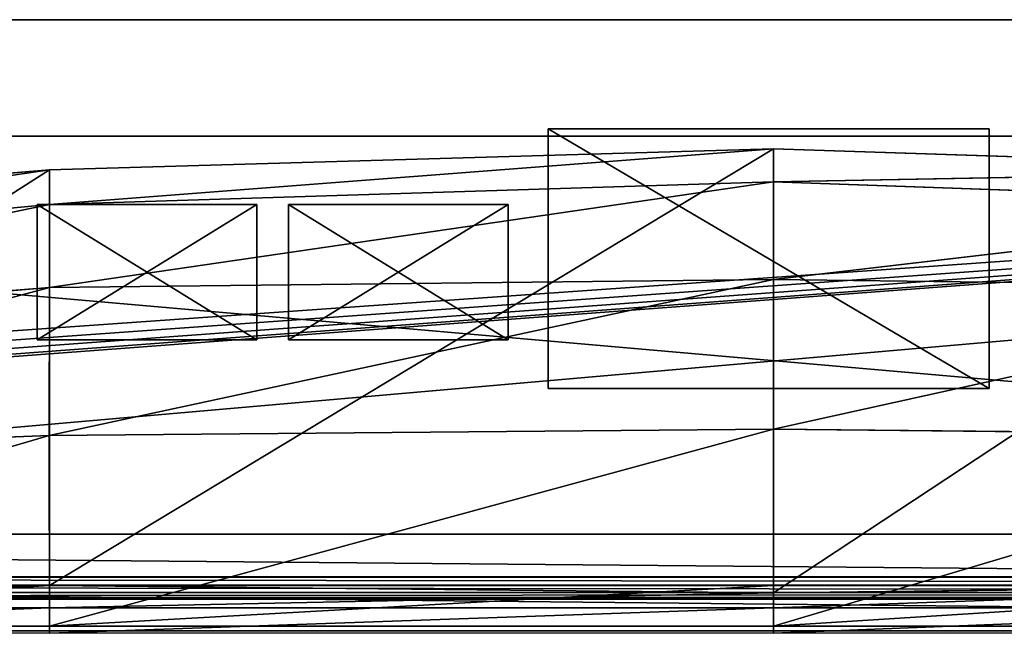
# Model space of a CAD drawing. Extents: x -6.9 to 15.4, y -1.3 to 1.1.
# Tile 9 of 36: x -0.0599 to 0.0183, y -0.3041 to -0.2554. Entities that reach past the tile are written whole.
import ezdxf

# ---------------------------------------------------------------- set-up
doc = ezdxf.new("R2010")
doc.units = 0
doc.header["$LTSCALE"] = 0.0254
doc.layers.get('0').update_dxf_attribs({"color": 13, "linetype": 'CONTINUOUS'})

# ---------------------------------------------------------------- blocks, each defined once
blk = doc.blocks.new('GROUP7_1')
at = {"color": 0}
for p, q in [((0.01752, 0.013793, 0.383318), (-0.01752, 0.013793, 0.383318)), ((-0.01752, 0.013793, 0.383318), (-0.01752, -0.006827, 0.383318)), ((-0.01752, -0.006827, 0.382048), (-0.01752, 0.013793, 0.382048)), ((-0.01752, 0.013793, 0.382048), (0.01752, 0.013793, 0.382048)), ((-0.01752, 0.013793, 0.382048), (-0.01752, 0.013793, 0.383318)), ((0.01752, 0.013793, 0.383318), (-0.01752, 0.013793, 0.383318)), ((-0.01752, 0.013793, 0.382048), (0.01752, 0.013793, 0.382048)), ((-0.01752, 0.013793, 0.383318), (-0.01752, -0.006827, 0.383318)), ((-0.01752, 0.013793, 0.382048), (-0.01752, 0.013793, 0.383318)), ((-0.01752, -0.006827, 0.382048), (-0.01752, 0.013793, 0.382048)), ((0.01752, -0.006827, 0.383318), (0.01752, 0.013793, 0.383318)), ((0.01752, 0.013793, 0.382048), (0.01752, -0.006827, 0.382048)), ((0.01752, 0.013793, 0.382048), (0.01752, 0.013793, 0.383318)), ((0.01752, -0.006827, 0.383318), (0.01752, 0.013793, 0.383318)), ((0.01752, 0.013793, 0.382048), (0.01752, -0.006827, 0.382048)), ((0.01752, 0.013793, 0.382048), (0.01752, 0.013793, 0.383318)), ((-0.01752, -0.006827, 0.383318), (0.01752, -0.006827, 0.383318)), ((0.01752, -0.006827, 0.382048), (-0.01752, -0.006827, 0.382048)), ((-0.01752, -0.006827, 0.383318), (0.01752, -0.006827, 0.383318)), ((-0.01752, -0.006827, 0.383318), (-0.01752, -0.006827, 0.382048)), ((0.01752, -0.006827, 0.382048), (-0.01752, -0.006827, 0.382048)), ((-0.01752, -0.006827, 0.383318), (-0.01752, -0.006827, 0.382048)), ((0.01752, -0.006827, 0.382048), (0.01752, -0.006827, 0.383318)), ((0.01752, -0.006827, 0.382048), (0.01752, -0.006827, 0.383318))]:
    blk.add_line(p, q, dxfattribs=at)
at = {"color": 250}
mesh = blk.add_polyface(dxfattribs=at)
corners = [(0.01752, -0.006827, 0.383318), (-0.01752, 0.013793, 0.383318), (-0.01752, -0.006827, 0.383318), (0.01752, 0.013793, 0.383318)]
mesh.append_faces([[corners[k] for k in face] for face in [(0, 1, 2), (1, 0, 3)]], dxfattribs={"vtx0": -1, "color": 250})
mesh = blk.add_polyface(dxfattribs=at)
corners = [(-0.01752, 0.013793, 0.382048), (0.01752, -0.006827, 0.382048), (-0.01752, -0.006827, 0.382048), (0.01752, 0.013793, 0.382048)]
mesh.append_faces([[corners[k] for k in face] for face in [(0, 1, 2), (1, 0, 3)]], dxfattribs={"vtx0": -1, "color": 250})
mesh = blk.add_polyface(dxfattribs=at)
corners = [(-0.01752, 0.013793, 0.383318), (0.01752, 0.013793, 0.382048), (-0.01752, 0.013793, 0.382048), (0.01752, 0.013793, 0.383318)]
mesh.append_faces([[corners[k] for k in face] for face in [(0, 1, 2), (1, 0, 3)]], dxfattribs={"vtx0": -1, "color": 250})
mesh = blk.add_polyface(dxfattribs=at)
corners = [(-0.01752, 0.013793, 0.383318), (-0.01752, -0.006827, 0.382048), (-0.01752, -0.006827, 0.383318), (-0.01752, 0.013793, 0.382048)]
mesh.append_faces([[corners[k] for k in face] for face in [(0, 1, 2), (1, 0, 3)]], dxfattribs={"vtx0": -1, "color": 250})
mesh = blk.add_polyface(dxfattribs=at)
corners = [(0.01752, 0.013793, 0.382048), (0.01752, -0.006827, 0.383318), (0.01752, -0.006827, 0.382048), (0.01752, 0.013793, 0.383318)]
mesh.append_faces([[corners[k] for k in face] for face in [(0, 1, 2), (1, 0, 3)]], dxfattribs={"vtx0": -1, "color": 250})
mesh = blk.add_polyface(dxfattribs=at)
corners = [(0.01752, -0.006827, 0.383318), (-0.01752, -0.006827, 0.382048), (0.01752, -0.006827, 0.382048), (-0.01752, -0.006827, 0.383318)]
mesh.append_faces([[corners[k] for k in face] for face in [(0, 1, 2), (1, 0, 3)]], dxfattribs={"vtx0": -1, "color": 250})
blk = doc.blocks.new('GROUP8_1')
at = {"color": 0}
for p, q in [((0.296252, 0.022473, 0.382048), (-0.296252, 0.022473, 0.382048)), ((0.296252, 0.022473, 0.382048), (-0.296252, 0.022473, 0.382048)), ((-0.289859, 0.022473, -0.309772), (0.291538, 0.022473, -0.309772)), ((-0.289859, 0.022473, -0.309772), (0.291538, 0.022473, -0.309772)), ((0.204504, 0.01323, 0.311502), (-0.203486, 0.01323, 0.311502)), ((-0.203486, 0.01323, 0.259289), (0.204504, 0.01323, 0.259289)), ((-0.203486, 0.01323, 0.259289), (0.204504, 0.01323, 0.259289)), ((0.204504, 0.01323, 0.311502), (-0.203486, 0.01323, 0.311502)), ((0.291538, -0.018378, -0.309772), (-0.289859, -0.018378, -0.309772)), ((0.291538, -0.018378, -0.382048), (-0.289859, -0.018378, -0.382048)), ((0.291538, -0.018378, -0.309772), (-0.289859, -0.018378, -0.309772)), ((0.291538, -0.018378, -0.382048), (-0.289859, -0.018378, -0.382048)), ((0.293036, -0.021773, 0.382048), (-0.293036, -0.021773, 0.382048)), ((0.293036, -0.021773, 0.382048), (-0.293036, -0.021773, 0.382048)), ((0.293098, -0.022428, 0.381923), (-0.293098, -0.022428, 0.381923)), ((0.293098, -0.022428, 0.381923), (-0.293098, -0.022428, 0.381923)), ((-0.203486, -0.022473, 0.259289), (0.204504, -0.022473, 0.259289)), ((0.204504, -0.022473, 0.311502), (-0.203486, -0.022473, 0.311502)), ((0.293193, -0.023427, 0.380924), (-0.293193, -0.023427, 0.380924)), ((0.293193, -0.023427, 0.380924), (-0.293193, -0.023427, 0.380924)), ((0.293155, -0.023031, 0.381527), (-0.293155, -0.023031, 0.381527)), ((0.293155, -0.023031, 0.381527), (-0.293155, -0.023031, 0.381527)), ((-0.293204, -0.023551, 0.38027), (0.293204, -0.023551, 0.38027)), ((-0.293204, -0.023551, 0.38027), (0.293204, -0.023551, 0.38027)), ((-0.293204, -0.023551, 0.311502), (0.293204, -0.023551, 0.38027)), ((-0.293204, -0.023551, 0.311502), (0.293204, -0.023551, 0.38027)), ((-0.293204, -0.023551, 0.311502), (0.293204, -0.023551, 0.311502)), ((0.293204, -0.023551, 0.259289), (-0.293204, -0.023551, 0.259289)), ((-0.293204, -0.023551, -0.382048), (0.293204, -0.023551, 0.259289)), ((-0.293204, -0.023551, -0.382048), (0.293204, -0.023551, 0.259289)), ((-0.293204, -0.023551, -0.382048), (0.293204, -0.023551, -0.382048)), ((-0.293204, -0.023551, -0.382048), (0.293204, -0.023551, -0.382048))]:
    blk.add_line(p, q, dxfattribs=at)
at = {"color": 8}
mesh = blk.add_polyface(dxfattribs=at)
corners = [(-0.298009, 0.022473, 0.38027), (0.291538, 0.022473, -0.309772), (-0.289859, 0.022473, -0.309772), (0.298014, 0.022473, 0.38027), (0.296252, 0.022473, 0.382048), (-0.296252, 0.022473, 0.382048)]
mesh.append_faces([[corners[k] for k in face] for face in [(0, 1, 2), (4, 0, 5)]], dxfattribs={"vtx0": -1, "color": 8})
mesh.append_faces([[corners[k] for k in face] for face in [(1, 0, 3), (3, 0, 4)]], dxfattribs={"vtx0": -1, "vtx1": -1, "color": 8})
mesh = blk.add_polyface(dxfattribs=at)
corners = [(-0.296011, -0.019821, 0.382048), (-0.296252, 0.022473, 0.382048), (-0.296252, -0.018557, 0.382048), (0.296252, 0.022473, 0.382048), (-0.295333, -0.020854, 0.382048), (-0.2943, -0.021532, 0.382048), (-0.293036, -0.021773, 0.382048), (0.293036, -0.021773, 0.382048), (0.2943, -0.021532, 0.382048), (0.295333, -0.020854, 0.382048), (0.296011, -0.019821, 0.382048), (0.296252, -0.018557, 0.382048)]
mesh.append_faces([[corners[k] for k in face] for face in [(0, 1, 2), (3, 10, 11)]], dxfattribs={"vtx0": -1, "color": 8})
mesh.append_faces([[corners[k] for k in face] for face in [(1, 0, 3)]], dxfattribs={"vtx0": -1, "vtx1": -1, "color": 8})
mesh.append_faces([[corners[k] for k in face] for face in [(3, 0, 4), (3, 4, 5), (3, 5, 6), (3, 6, 7), (3, 7, 8), (3, 8, 9), (3, 9, 10)]], dxfattribs={"vtx0": -1, "vtx2": -1, "color": 8})
mesh = blk.add_polyface(dxfattribs=at)
corners = [(0.291538, 0.022473, -0.309772), (-0.289859, -0.018378, -0.309772), (-0.289859, 0.022473, -0.309772), (0.291538, -0.018378, -0.309772)]
mesh.append_faces([[corners[k] for k in face] for face in [(0, 1, 2), (1, 0, 3)]], dxfattribs={"vtx0": -1, "color": 8})
mesh = blk.add_polyface(dxfattribs=at)
corners = [(0.204504, 0.01323, 0.311502), (-0.203486, 0.01323, 0.259289), (0.204504, 0.01323, 0.259289), (-0.203486, 0.01323, 0.311502)]
mesh.append_faces([[corners[k] for k in face] for face in [(0, 1, 2), (1, 0, 3)]], dxfattribs={"vtx0": -1, "color": 8})
mesh = blk.add_polyface(dxfattribs=at)
corners = [(0.204504, -0.022473, 0.259289), (-0.203486, 0.01323, 0.259289), (-0.203486, -0.022473, 0.259289), (0.204504, 0.01323, 0.259289)]
mesh.append_faces([[corners[k] for k in face] for face in [(0, 1, 2), (1, 0, 3)]], dxfattribs={"vtx0": -1, "color": 8})
mesh = blk.add_polyface(dxfattribs=at)
corners = [(0.204504, 0.01323, 0.311502), (-0.203486, -0.022473, 0.311502), (-0.203486, 0.01323, 0.311502), (0.204504, -0.022473, 0.311502)]
mesh.append_faces([[corners[k] for k in face] for face in [(0, 1, 2), (1, 0, 3)]], dxfattribs={"vtx0": -1, "color": 8})
mesh = blk.add_polyface(dxfattribs=at)
corners = [(-0.289859, -0.018378, -0.382048), (-0.293204, -0.023551, -0.382048), (-0.293953, -0.02097, -0.382048), (0.293204, -0.023551, -0.382048), (0.291538, -0.018378, -0.382048), (0.294256, -0.020544, -0.382048)]
mesh.append_faces([[corners[k] for k in face] for face in [(0, 1, 2), (3, 4, 5)]], dxfattribs={"vtx0": -1, "color": 8})
mesh.append_faces([[corners[k] for k in face] for face in [(1, 0, 3)]], dxfattribs={"vtx0": -1, "vtx1": -1, "color": 8})
mesh.append_faces([[corners[k] for k in face] for face in [(3, 0, 4)]], dxfattribs={"vtx0": -1, "vtx2": -1, "color": 8})
mesh = blk.add_polyface(dxfattribs=at)
corners = [(-0.289859, -0.018378, -0.309772), (0.291538, -0.018378, -0.382048), (-0.289859, -0.018378, -0.382048), (0.291538, -0.018378, -0.309772)]
mesh.append_faces([[corners[k] for k in face] for face in [(0, 1, 2), (1, 0, 3)]], dxfattribs={"vtx0": -1, "color": 8})
mesh = blk.add_polyface(dxfattribs=at)
corners = [(0.293098, -0.022428, 0.381923), (-0.293036, -0.021773, 0.382048), (-0.293098, -0.022428, 0.381923), (0.293036, -0.021773, 0.382048)]
mesh.append_faces([[corners[k] for k in face] for face in [(0, 1, 2), (1, 0, 3)]], dxfattribs={"vtx0": -1, "color": 8})
mesh = blk.add_polyface(dxfattribs=at)
corners = [(0.293155, -0.023031, 0.381527), (-0.293098, -0.022428, 0.381923), (-0.293155, -0.023031, 0.381527), (0.293098, -0.022428, 0.381923)]
mesh.append_faces([[corners[k] for k in face] for face in [(0, 1, 2), (1, 0, 3)]], dxfattribs={"vtx0": -1, "color": 8})
mesh = blk.add_polyface(dxfattribs=at)
corners = [(0.293193, -0.023427, 0.380924), (-0.293204, -0.023551, 0.38027), (0.293204, -0.023551, 0.38027), (-0.293193, -0.023427, 0.380924)]
mesh.append_faces([[corners[k] for k in face] for face in [(0, 1, 2), (1, 0, 3)]], dxfattribs={"vtx0": -1, "color": 8})
mesh = blk.add_polyface(dxfattribs=at)
corners = [(0.293155, -0.023031, 0.381527), (-0.293193, -0.023427, 0.380924), (0.293193, -0.023427, 0.380924), (-0.293155, -0.023031, 0.381527)]
mesh.append_faces([[corners[k] for k in face] for face in [(0, 1, 2), (1, 0, 3)]], dxfattribs={"vtx0": -1, "color": 8})
mesh = blk.add_polyface(dxfattribs=at)
corners = [(-0.293204, -0.023551, 0.38027), (-0.293204, -0.023551, 0.311502), (0.293204, -0.023551, 0.38027)]
mesh.append_faces([[corners[k] for k in face] for face in [(0, 1, 2)]], dxfattribs={"color": 8})
mesh = blk.add_polyface(dxfattribs=at)
corners = [(0.293204, -0.023551, 0.38027), (-0.293204, -0.023551, 0.311502), (0.293204, -0.023551, 0.311502)]
mesh.append_faces([[corners[k] for k in face] for face in [(0, 1, 2)]], dxfattribs={"color": 8})
mesh = blk.add_polyface(dxfattribs=at)
corners = [(-0.293204, -0.023551, 0.259289), (-0.293204, -0.023551, -0.382048), (0.293204, -0.023551, 0.259289)]
mesh.append_faces([[corners[k] for k in face] for face in [(0, 1, 2)]], dxfattribs={"color": 8})
mesh = blk.add_polyface(dxfattribs=at)
corners = [(0.293204, -0.023551, 0.259289), (-0.293204, -0.023551, -0.382048), (0.293204, -0.023551, -0.382048)]
mesh.append_faces([[corners[k] for k in face] for face in [(0, 1, 2)]], dxfattribs={"color": 8})
blk = doc.blocks.new('GROUP14_1')
at = {"color": 0}
for p, q in [((0.05849, 0.005376, 0.85366), (0.041047, 0.005376, 0.85366)), ((0.041047, 0.005376, 0.85366), (0.041047, -0.005375, 0.85366)), ((0.041047, -0.005375, 0.85239), (0.041047, 0.005376, 0.85239)), ((0.041047, 0.005376, 0.85239), (0.05849, 0.005376, 0.85239)), ((0.041047, 0.005376, 0.85239), (0.041047, 0.005376, 0.85366)), ((0.05849, 0.005376, 0.85366), (0.041047, 0.005376, 0.85366)), ((0.041047, 0.005376, 0.85239), (0.05849, 0.005376, 0.85239)), ((0.041047, 0.005376, 0.85366), (0.041047, -0.005375, 0.85366)), ((0.041047, 0.005376, 0.85239), (0.041047, 0.005376, 0.85366)), ((0.041047, -0.005375, 0.85239), (0.041047, 0.005376, 0.85239)), ((0.05849, -0.005375, 0.85366), (0.05849, 0.005376, 0.85366)), ((0.05849, 0.005376, 0.85239), (0.05849, -0.005375, 0.85239)), ((0.05849, 0.005376, 0.85239), (0.05849, 0.005376, 0.85366)), ((0.05849, -0.005375, 0.85366), (0.05849, 0.005376, 0.85366)), ((0.05849, 0.005376, 0.85239), (0.05849, -0.005375, 0.85239)), ((0.05849, 0.005376, 0.85239), (0.05849, 0.005376, 0.85366)), ((0.041047, -0.005375, 0.85366), (0.05849, -0.005375, 0.85366)), ((0.05849, -0.005375, 0.85239), (0.041047, -0.005375, 0.85239)), ((0.041047, -0.005375, 0.85366), (0.05849, -0.005375, 0.85366)), ((0.041047, -0.005375, 0.85366), (0.041047, -0.005375, 0.85239)), ((0.05849, -0.005375, 0.85239), (0.041047, -0.005375, 0.85239)), ((0.041047, -0.005375, 0.85366), (0.041047, -0.005375, 0.85239)), ((0.05849, -0.005375, 0.85239), (0.05849, -0.005375, 0.85366)), ((0.05849, -0.005375, 0.85239), (0.05849, -0.005375, 0.85366))]:
    blk.add_line(p, q, dxfattribs=at)
at = {"color": 8}
mesh = blk.add_polyface(dxfattribs=at)
corners = [(0.05849, -0.005375, 0.85366), (0.041047, 0.005376, 0.85366), (0.041047, -0.005375, 0.85366), (0.05849, 0.005376, 0.85366)]
mesh.append_faces([[corners[k] for k in face] for face in [(0, 1, 2), (1, 0, 3)]], dxfattribs={"vtx0": -1, "color": 8})
mesh = blk.add_polyface(dxfattribs=at)
corners = [(0.05849, 0.005376, 0.85239), (0.041047, -0.005375, 0.85239), (0.041047, 0.005376, 0.85239), (0.05849, -0.005375, 0.85239)]
mesh.append_faces([[corners[k] for k in face] for face in [(0, 1, 2), (1, 0, 3)]], dxfattribs={"vtx0": -1, "color": 8})
mesh = blk.add_polyface(dxfattribs=at)
corners = [(0.041047, 0.005376, 0.85366), (0.05849, 0.005376, 0.85239), (0.041047, 0.005376, 0.85239), (0.05849, 0.005376, 0.85366)]
mesh.append_faces([[corners[k] for k in face] for face in [(0, 1, 2), (1, 0, 3)]], dxfattribs={"vtx0": -1, "color": 8})
mesh = blk.add_polyface(dxfattribs=at)
corners = [(0.041047, 0.005376, 0.85366), (0.041047, -0.005375, 0.85239), (0.041047, -0.005375, 0.85366), (0.041047, 0.005376, 0.85239)]
mesh.append_faces([[corners[k] for k in face] for face in [(0, 1, 2), (1, 0, 3)]], dxfattribs={"vtx0": -1, "color": 8})
mesh = blk.add_polyface(dxfattribs=at)
corners = [(0.05849, 0.005376, 0.85239), (0.05849, -0.005375, 0.85366), (0.05849, -0.005375, 0.85239), (0.05849, 0.005376, 0.85366)]
mesh.append_faces([[corners[k] for k in face] for face in [(0, 1, 2), (1, 0, 3)]], dxfattribs={"vtx0": -1, "color": 8})
mesh = blk.add_polyface(dxfattribs=at)
corners = [(0.05849, -0.005375, 0.85366), (0.041047, -0.005375, 0.85239), (0.05849, -0.005375, 0.85239), (0.041047, -0.005375, 0.85366)]
mesh.append_faces([[corners[k] for k in face] for face in [(0, 1, 2), (1, 0, 3)]], dxfattribs={"vtx0": -1, "color": 8})
blk = doc.blocks.new('GROUP15_1')
at = {"color": 0}
for p, q in [((0.038527, 0.005376, 0.85366), (0.021085, 0.005376, 0.85366)), ((0.021085, 0.005376, 0.85366), (0.021085, -0.005375, 0.85366)), ((0.021085, -0.005375, 0.85239), (0.021085, 0.005376, 0.85239)), ((0.021085, 0.005376, 0.85239), (0.038527, 0.005376, 0.85239)), ((0.021085, 0.005376, 0.85239), (0.021085, 0.005376, 0.85366)), ((0.038527, 0.005376, 0.85366), (0.021085, 0.005376, 0.85366)), ((0.021085, 0.005376, 0.85239), (0.038527, 0.005376, 0.85239)), ((0.021085, 0.005376, 0.85366), (0.021085, -0.005375, 0.85366)), ((0.021085, 0.005376, 0.85239), (0.021085, 0.005376, 0.85366)), ((0.021085, -0.005375, 0.85239), (0.021085, 0.005376, 0.85239)), ((0.038527, -0.005375, 0.85366), (0.038527, 0.005376, 0.85366)), ((0.038527, 0.005376, 0.85239), (0.038527, -0.005375, 0.85239)), ((0.038527, 0.005376, 0.85239), (0.038527, 0.005376, 0.85366)), ((0.038527, -0.005375, 0.85366), (0.038527, 0.005376, 0.85366)), ((0.038527, 0.005376, 0.85239), (0.038527, -0.005375, 0.85239)), ((0.038527, 0.005376, 0.85239), (0.038527, 0.005376, 0.85366)), ((0.021085, -0.005375, 0.85366), (0.038527, -0.005375, 0.85366)), ((0.038527, -0.005375, 0.85239), (0.021085, -0.005375, 0.85239)), ((0.021085, -0.005375, 0.85366), (0.038527, -0.005375, 0.85366)), ((0.021085, -0.005375, 0.85366), (0.021085, -0.005375, 0.85239)), ((0.038527, -0.005375, 0.85239), (0.021085, -0.005375, 0.85239)), ((0.021085, -0.005375, 0.85366), (0.021085, -0.005375, 0.85239)), ((0.038527, -0.005375, 0.85239), (0.038527, -0.005375, 0.85366)), ((0.038527, -0.005375, 0.85239), (0.038527, -0.005375, 0.85366))]:
    blk.add_line(p, q, dxfattribs=at)
at = {"color": 8}
mesh = blk.add_polyface(dxfattribs=at)
corners = [(0.038527, -0.005375, 0.85366), (0.021085, 0.005376, 0.85366), (0.021085, -0.005375, 0.85366), (0.038527, 0.005376, 0.85366)]
mesh.append_faces([[corners[k] for k in face] for face in [(0, 1, 2), (1, 0, 3)]], dxfattribs={"vtx0": -1, "color": 8})
mesh = blk.add_polyface(dxfattribs=at)
corners = [(0.038527, 0.005376, 0.85239), (0.021085, -0.005375, 0.85239), (0.021085, 0.005376, 0.85239), (0.038527, -0.005375, 0.85239)]
mesh.append_faces([[corners[k] for k in face] for face in [(0, 1, 2), (1, 0, 3)]], dxfattribs={"vtx0": -1, "color": 8})
mesh = blk.add_polyface(dxfattribs=at)
corners = [(0.021085, 0.005376, 0.85366), (0.038527, 0.005376, 0.85239), (0.021085, 0.005376, 0.85239), (0.038527, 0.005376, 0.85366)]
mesh.append_faces([[corners[k] for k in face] for face in [(0, 1, 2), (1, 0, 3)]], dxfattribs={"vtx0": -1, "color": 8})
mesh = blk.add_polyface(dxfattribs=at)
corners = [(0.021085, 0.005376, 0.85366), (0.021085, -0.005375, 0.85239), (0.021085, -0.005375, 0.85366), (0.021085, 0.005376, 0.85239)]
mesh.append_faces([[corners[k] for k in face] for face in [(0, 1, 2), (1, 0, 3)]], dxfattribs={"vtx0": -1, "color": 8})
mesh = blk.add_polyface(dxfattribs=at)
corners = [(0.038527, 0.005376, 0.85239), (0.038527, -0.005375, 0.85366), (0.038527, -0.005375, 0.85239), (0.038527, 0.005376, 0.85366)]
mesh.append_faces([[corners[k] for k in face] for face in [(0, 1, 2), (1, 0, 3)]], dxfattribs={"vtx0": -1, "color": 8})
mesh = blk.add_polyface(dxfattribs=at)
corners = [(0.038527, -0.005375, 0.85366), (0.021085, -0.005375, 0.85239), (0.038527, -0.005375, 0.85239), (0.021085, -0.005375, 0.85366)]
mesh.append_faces([[corners[k] for k in face] for face in [(0, 1, 2), (1, 0, 3)]], dxfattribs={"vtx0": -1, "color": 8})
blk = doc.blocks.new('GROUP9_1')
at = {"color": 8}
for name in ['GROUP15_1', 'GROUP14_1']:
    blk.add_blockref(name, (0, 0), dxfattribs=at)
blk = doc.blocks.new('GROUP23_1')
at = {"color": 0}
for p, q in [((0.204504, -0.021835, 0.311502), (-0.203486, -0.021835, 0.311502)), ((-0.203486, -0.026059, 0.311502), (0.204504, -0.026059, 0.311502)), ((-0.203486, -0.026059, 0.302532), (0.204504, -0.026059, 0.302532)), ((-0.203486, -0.026059, 0.311502), (0.204504, -0.026059, 0.311502))]:
    blk.add_line(p, q, dxfattribs=at)
at = {"color": 9}
mesh = blk.add_polyface(dxfattribs=at)
corners = [(0.204504, -0.026059, 0.311502), (-0.203486, -0.021835, 0.311502), (-0.203486, -0.026059, 0.311502), (0.204504, -0.021835, 0.311502)]
mesh.append_faces([[corners[k] for k in face] for face in [(0, 1, 2), (1, 0, 3)]], dxfattribs={"vtx0": -1, "color": 9})
mesh = blk.add_polyface(dxfattribs=at)
corners = [(0.204504, -0.026059, 0.302532), (-0.203486, -0.026059, 0.311502), (-0.203486, -0.026059, 0.302532), (0.204504, -0.026059, 0.311502)]
mesh.append_faces([[corners[k] for k in face] for face in [(0, 1, 2), (1, 0, 3)]], dxfattribs={"vtx0": -1, "color": 9})
blk = doc.blocks.new('GROUP24_1')
at = {"color": 0}
for p, q in [((0.000395, 0.012229, 0.302532), (-0.05713, 0.007799, 0.292071)), ((0.000395, 0.012229, 0.302532), (-0.05713, 0.007799, 0.292071)), ((-0.057128, 0.010549, 0.302532), (0.000395, 0.012229, 0.302532)), ((-0.057128, 0.010549, 0.302532), (0.000395, 0.012229, 0.302532)), ((0.000395, -0.023037, 0.302532), (0.000395, 0.012229, 0.302532)), ((0.000395, 0.012229, 0.302532), (0.05133, 0.010549, 0.302532)), ((0.000395, 0.012229, 0.302532), (0.05133, 0.010549, 0.302532)), ((0.000395, 0.012229, 0.302532), (0.000395, 0.009607, 0.292071)), ((0.000395, -0.023037, 0.302532), (0.000395, 0.012229, 0.302532)), ((0.000395, 0.012229, 0.302532), (0.000395, 0.009607, 0.292071)), ((-0.057128, 0.010549, 0.302532), (-0.108848, 0.002972, 0.292071)), ((-0.057128, 0.010549, 0.302532), (-0.108848, 0.002972, 0.292071)), ((-0.057128, 0.010549, 0.302532), (-0.108848, 0.006152, 0.302532)), ((-0.057128, 0.010549, 0.302532), (-0.108848, 0.006152, 0.302532)), ((-0.05713, 0.007799, 0.292071), (-0.057128, 0.010549, 0.302532)), ((-0.05713, 0.007799, 0.292071), (-0.057128, 0.010549, 0.302532)), ((-0.057128, 0.010549, 0.302532), (-0.057126, -0.022473, 0.302532)), ((-0.057128, 0.010549, 0.302532), (-0.057126, -0.022473, 0.302532)), ((0.000395, 0.009607, 0.292071), (0.05133, 0.010549, 0.302532)), ((0.000395, 0.009607, 0.292071), (0.05133, 0.010549, 0.302532)), ((-0.057132, 0.001195, 0.281225), (0.000395, 0.009607, 0.292071)), ((-0.057132, 0.001195, 0.281225), (0.000395, 0.009607, 0.292071)), ((0.000395, 0.009607, 0.292071), (-0.05713, 0.007799, 0.292071)), ((0.000395, 0.009607, 0.292071), (-0.05713, 0.007799, 0.292071)), ((0.000395, 0.009607, 0.292071), (0.05132, 0.007799, 0.292071)), ((0.000395, 0.009607, 0.292071), (0.05132, 0.007799, 0.292071)), ((0.000395, 0.009607, 0.292071), (0.000395, 0.001847, 0.281225)), ((0.000395, 0.009607, 0.292071), (0.000395, 0.001847, 0.281225)), ((-0.108848, 0.002972, 0.292071), (-0.05713, 0.007799, 0.292071)), ((-0.108848, 0.002972, 0.292071), (-0.05713, 0.007799, 0.292071)), ((-0.108848, -0.002919, 0.282151), (-0.05713, 0.007799, 0.292071)), ((-0.108848, -0.002919, 0.282151), (-0.05713, 0.007799, 0.292071)), ((-0.057132, 0.001195, 0.281225), (-0.05713, 0.007799, 0.292071)), ((-0.057132, 0.001195, 0.281225), (-0.05713, 0.007799, 0.292071)), ((0.05132, 0.007799, 0.292071), (0.000395, 0.001847, 0.281225)), ((0.05132, 0.007799, 0.292071), (0.000395, 0.001847, 0.281225)), ((0.000395, 0.001847, 0.281225), (-0.057135, -0.010546, 0.270747)), ((0.000395, 0.001847, 0.281225), (-0.057135, -0.010546, 0.270747)), ((-0.057132, 0.001195, 0.281225), (0.000395, 0.001847, 0.281225)), ((-0.057132, 0.001195, 0.281225), (0.000395, 0.001847, 0.281225)), ((0.000395, 0.001847, 0.281225), (0.05131, 0.001195, 0.281225)), ((0.000395, 0.001847, 0.281225), (0.05131, 0.001195, 0.281225)), ((0.000395, 0.001847, 0.281225), (0.000395, -0.010055, 0.270747)), ((0.000395, 0.001847, 0.281225), (0.000395, -0.010055, 0.270747)), ((-0.108848, -0.002919, 0.282151), (-0.057132, 0.001195, 0.281225)), ((-0.057132, 0.001195, 0.281225), (-0.108848, -0.012587, 0.270747)), ((-0.057132, 0.001195, 0.281225), (-0.108848, -0.012587, 0.270747)), ((-0.108848, -0.002919, 0.282151), (-0.057132, 0.001195, 0.281225)), ((-0.057132, 0.001195, 0.281225), (-0.057135, -0.010546, 0.270747)), ((-0.057132, 0.001195, 0.281225), (-0.057135, -0.010546, 0.270747)), ((0.05131, 0.001195, 0.281225), (0.000395, -0.010055, 0.270747)), ((0.05131, 0.001195, 0.281225), (0.000395, -0.010055, 0.270747)), ((0.000395, -0.010055, 0.270747), (-0.057135, -0.010546, 0.270747)), ((0.000395, -0.010055, 0.270747), (-0.057135, -0.010546, 0.270747)), ((0.000395, -0.010055, 0.270747), (-0.057126, -0.025683, 0.263099)), ((0.000395, -0.010055, 0.270747), (-0.057126, -0.025683, 0.263099)), ((0.000395, -0.025683, 0.263099), (0.000395, -0.010055, 0.270747)), ((0.000395, -0.010055, 0.270747), (0.051299, -0.010546, 0.270747)), ((0.000395, -0.010055, 0.270747), (0.051299, -0.010546, 0.270747)), ((0.000395, -0.025683, 0.263099), (0.000395, -0.010055, 0.270747)), ((-0.057135, -0.010546, 0.270747), (-0.108848, -0.012587, 0.270747)), ((-0.057135, -0.010546, 0.270747), (-0.108848, -0.012587, 0.270747)), ((-0.057135, -0.010546, 0.270747), (-0.108713, -0.025683, 0.263099)), ((-0.057135, -0.010546, 0.270747), (-0.108713, -0.025683, 0.263099)), ((-0.057135, -0.010546, 0.270747), (-0.057126, -0.025683, 0.263099)), ((-0.057135, -0.010546, 0.270747), (-0.057126, -0.025683, 0.263099)), ((0.051299, -0.010546, 0.270747), (0.000395, -0.025683, 0.263099)), ((0.051299, -0.010546, 0.270747), (0.000395, -0.025683, 0.263099)), ((-0.134677, -0.022473, 0.259289), (-0.057125, -0.022473, 0.259289)), ((-0.057126, -0.022473, 0.302532), (-0.108848, -0.022473, 0.302532)), ((-0.057126, -0.022473, 0.302532), (-0.108848, -0.022473, 0.302532)), ((-0.057126, -0.022473, 0.302532), (0.000395, -0.023037, 0.302532)), ((-0.057126, -0.024251, 0.302532), (-0.057126, -0.022473, 0.302532)), ((-0.057126, -0.024251, 0.302532), (-0.057126, -0.022473, 0.302532)), ((-0.057126, -0.022473, 0.302532), (0.000395, -0.023037, 0.302532)), ((-0.057125, -0.022473, 0.259289), (0.000395, -0.022473, 0.259289)), ((-0.057125, -0.025683, 0.259289), (-0.057125, -0.022473, 0.259289)), ((-0.057125, -0.025683, 0.259289), (-0.057125, -0.022473, 0.259289)), ((0.000395, -0.022473, 0.259289), (0.000395, -0.025683, 0.259289)), ((0.051341, -0.022473, 0.302532), (0.000395, -0.023037, 0.302532)), ((0.000395, -0.022473, 0.259289), (0.051343, -0.022473, 0.259289)), ((0.000395, -0.022473, 0.259289), (0.000395, -0.025683, 0.259289)), ((0.051341, -0.022473, 0.302532), (0.000395, -0.023037, 0.302532)), ((0.000395, -0.023037, 0.302532), (0.000395, -0.024251, 0.302532)), ((0.000395, -0.023037, 0.302532), (0.000395, -0.024251, 0.302532)), ((-0.108808, -0.024251, 0.302532), (-0.057126, -0.024251, 0.302532)), ((-0.108808, -0.024251, 0.302532), (-0.057126, -0.024251, 0.302532)), ((0.000395, -0.024251, 0.302532), (-0.057126, -0.024251, 0.302532)), ((-0.057126, -0.024251, 0.302532), (-0.057126, -0.026262, 0.302532)), ((-0.057126, -0.024251, 0.302532), (-0.057126, -0.026262, 0.302532)), ((0.000395, -0.024251, 0.302532), (-0.057126, -0.024251, 0.302532)), ((0.051341, -0.024251, 0.302532), (0.000395, -0.024251, 0.302532)), ((0.000395, -0.024251, 0.302532), (0.000395, -0.026262, 0.302532)), ((0.000395, -0.024251, 0.302532), (0.000395, -0.026262, 0.302532)), ((0.051341, -0.024251, 0.302532), (0.000395, -0.024251, 0.302532)), ((-0.108919, -0.025683, 0.259289), (-0.057125, -0.025683, 0.259289)), ((-0.108919, -0.025683, 0.259289), (-0.057125, -0.025683, 0.259289)), ((-0.108713, -0.025683, 0.263099), (-0.057126, -0.025683, 0.263099)), ((-0.108713, -0.025683, 0.263099), (-0.057126, -0.025683, 0.263099)), ((-0.057126, -0.025683, 0.263099), (0.000395, -0.025683, 0.263099)), ((-0.057125, -0.025683, 0.259289), (-0.057126, -0.025683, 0.263099)), ((-0.057126, -0.025683, 0.263099), (0.000395, -0.025683, 0.263099)), ((-0.057125, -0.025683, 0.259289), (-0.057126, -0.025683, 0.263099)), ((0.000395, -0.025683, 0.259289), (-0.057125, -0.025683, 0.259289)), ((0.000395, -0.025683, 0.259289), (-0.057125, -0.025683, 0.259289)), ((0.051343, -0.025683, 0.259289), (0.000395, -0.025683, 0.259289)), ((0.051343, -0.025683, 0.259289), (0.000395, -0.025683, 0.259289)), ((0.051341, -0.025683, 0.263099), (0.000395, -0.025683, 0.263099)), ((0.000395, -0.025683, 0.263099), (0.000395, -0.025683, 0.259289)), ((0.051341, -0.025683, 0.263099), (0.000395, -0.025683, 0.263099)), ((0.000395, -0.025683, 0.263099), (0.000395, -0.025683, 0.259289)), ((-0.057126, -0.026262, 0.302532), (-0.108808, -0.026262, 0.302532)), ((0.000395, -0.026262, 0.302532), (-0.057126, -0.026262, 0.302532)), ((0.051341, -0.026262, 0.302532), (0.000395, -0.026262, 0.302532))]:
    blk.add_line(p, q, dxfattribs=at)
at = {"color": 8}
mesh = blk.add_polyface(dxfattribs=at)
corners = [(0.000395, 0.012229, 0.302532), (-0.05713, 0.007799, 0.292071), (0.000395, 0.009607, 0.292071)]
mesh.append_faces([[corners[k] for k in face] for face in [(0, 1, 2)]], dxfattribs={"color": 8})
mesh = blk.add_polyface(dxfattribs=at)
corners = [(-0.057128, 0.010549, 0.302532), (-0.05713, 0.007799, 0.292071), (0.000395, 0.012229, 0.302532)]
mesh.append_faces([[corners[k] for k in face] for face in [(0, 1, 2)]], dxfattribs={"color": 8})
mesh = blk.add_polyface(dxfattribs=at)
corners = [(0.000395, 0.012229, 0.302532), (-0.057126, -0.022473, 0.302532), (-0.057128, 0.010549, 0.302532), (0.000395, -0.023037, 0.302532)]
mesh.append_faces([[corners[k] for k in face] for face in [(0, 1, 2), (1, 0, 3)]], dxfattribs={"vtx0": -1, "color": 8})
mesh = blk.add_polyface(dxfattribs=at)
corners = [(0.05133, 0.010549, 0.302532), (0.000395, -0.023037, 0.302532), (0.000395, 0.012229, 0.302532), (0.051341, -0.022473, 0.302532)]
mesh.append_faces([[corners[k] for k in face] for face in [(0, 1, 2), (1, 0, 3)]], dxfattribs={"vtx0": -1, "color": 8})
mesh = blk.add_polyface(dxfattribs=at)
corners = [(0.000395, 0.012229, 0.302532), (0.000395, 0.009607, 0.292071), (0.05133, 0.010549, 0.302532)]
mesh.append_faces([[corners[k] for k in face] for face in [(0, 1, 2)]], dxfattribs={"color": 8})
mesh = blk.add_polyface(dxfattribs=at)
corners = [(-0.057128, 0.010549, 0.302532), (-0.108848, 0.002972, 0.292071), (-0.05713, 0.007799, 0.292071)]
mesh.append_faces([[corners[k] for k in face] for face in [(0, 1, 2)]], dxfattribs={"color": 8})
mesh = blk.add_polyface(dxfattribs=at)
corners = [(-0.108848, 0.006152, 0.302532), (-0.108848, 0.002972, 0.292071), (-0.057128, 0.010549, 0.302532)]
mesh.append_faces([[corners[k] for k in face] for face in [(0, 1, 2)]], dxfattribs={"color": 8})
mesh = blk.add_polyface(dxfattribs=at)
corners = [(-0.057128, 0.010549, 0.302532), (-0.108848, -0.022473, 0.302532), (-0.108848, 0.006152, 0.302532), (-0.057126, -0.022473, 0.302532)]
mesh.append_faces([[corners[k] for k in face] for face in [(0, 1, 2), (1, 0, 3)]], dxfattribs={"vtx0": -1, "color": 8})
mesh = blk.add_polyface(dxfattribs=at)
corners = [(0.05133, 0.010549, 0.302532), (0.000395, 0.009607, 0.292071), (0.05132, 0.007799, 0.292071)]
mesh.append_faces([[corners[k] for k in face] for face in [(0, 1, 2)]], dxfattribs={"color": 8})
mesh = blk.add_polyface(dxfattribs=at)
corners = [(-0.05713, 0.007799, 0.292071), (-0.057132, 0.001195, 0.281225), (0.000395, 0.009607, 0.292071)]
mesh.append_faces([[corners[k] for k in face] for face in [(0, 1, 2)]], dxfattribs={"color": 8})
mesh = blk.add_polyface(dxfattribs=at)
corners = [(0.000395, 0.009607, 0.292071), (-0.057132, 0.001195, 0.281225), (0.000395, 0.001847, 0.281225)]
mesh.append_faces([[corners[k] for k in face] for face in [(0, 1, 2)]], dxfattribs={"color": 8})
mesh = blk.add_polyface(dxfattribs=at)
corners = [(0.000395, 0.009607, 0.292071), (0.000395, 0.001847, 0.281225), (0.05132, 0.007799, 0.292071)]
mesh.append_faces([[corners[k] for k in face] for face in [(0, 1, 2)]], dxfattribs={"color": 8})
mesh = blk.add_polyface(dxfattribs=at)
corners = [(-0.108848, 0.002972, 0.292071), (-0.108848, -0.002919, 0.282151), (-0.05713, 0.007799, 0.292071)]
mesh.append_faces([[corners[k] for k in face] for face in [(0, 1, 2)]], dxfattribs={"color": 8})
mesh = blk.add_polyface(dxfattribs=at)
corners = [(-0.05713, 0.007799, 0.292071), (-0.108848, -0.002919, 0.282151), (-0.057132, 0.001195, 0.281225)]
mesh.append_faces([[corners[k] for k in face] for face in [(0, 1, 2)]], dxfattribs={"color": 8})
mesh = blk.add_polyface(dxfattribs=at)
corners = [(0.05132, 0.007799, 0.292071), (0.000395, 0.001847, 0.281225), (0.05131, 0.001195, 0.281225)]
mesh.append_faces([[corners[k] for k in face] for face in [(0, 1, 2)]], dxfattribs={"color": 8})
mesh = blk.add_polyface(dxfattribs=at)
corners = [(0.000395, 0.001847, 0.281225), (-0.057135, -0.010546, 0.270747), (0.000395, -0.010055, 0.270747)]
mesh.append_faces([[corners[k] for k in face] for face in [(0, 1, 2)]], dxfattribs={"color": 8})
mesh = blk.add_polyface(dxfattribs=at)
corners = [(0.000395, 0.001847, 0.281225), (-0.057132, 0.001195, 0.281225), (-0.057135, -0.010546, 0.270747)]
mesh.append_faces([[corners[k] for k in face] for face in [(0, 1, 2)]], dxfattribs={"color": 8})
mesh = blk.add_polyface(dxfattribs=at)
corners = [(0.05131, 0.001195, 0.281225), (0.000395, 0.001847, 0.281225), (0.000395, -0.010055, 0.270747)]
mesh.append_faces([[corners[k] for k in face] for face in [(0, 1, 2)]], dxfattribs={"color": 8})
mesh = blk.add_polyface(dxfattribs=at)
corners = [(-0.057132, 0.001195, 0.281225), (-0.108848, -0.012587, 0.270747), (-0.057135, -0.010546, 0.270747)]
mesh.append_faces([[corners[k] for k in face] for face in [(0, 1, 2)]], dxfattribs={"color": 8})
mesh = blk.add_polyface(dxfattribs=at)
corners = [(-0.108848, -0.002919, 0.282151), (-0.108848, -0.012587, 0.270747), (-0.057132, 0.001195, 0.281225)]
mesh.append_faces([[corners[k] for k in face] for face in [(0, 1, 2)]], dxfattribs={"color": 8})
mesh = blk.add_polyface(dxfattribs=at)
corners = [(0.05131, 0.001195, 0.281225), (0.000395, -0.010055, 0.270747), (0.051299, -0.010546, 0.270747)]
mesh.append_faces([[corners[k] for k in face] for face in [(0, 1, 2)]], dxfattribs={"color": 8})
mesh = blk.add_polyface(dxfattribs=at)
corners = [(0.000395, -0.010055, 0.270747), (-0.057135, -0.010546, 0.270747), (-0.057126, -0.025683, 0.263099)]
mesh.append_faces([[corners[k] for k in face] for face in [(0, 1, 2)]], dxfattribs={"color": 8})
mesh = blk.add_polyface(dxfattribs=at)
corners = [(0.000395, -0.010055, 0.270747), (-0.057126, -0.025683, 0.263099), (0.000395, -0.025683, 0.263099)]
mesh.append_faces([[corners[k] for k in face] for face in [(0, 1, 2)]], dxfattribs={"color": 8})
mesh = blk.add_polyface(dxfattribs=at)
corners = [(0.051299, -0.010546, 0.270747), (0.000395, -0.010055, 0.270747), (0.000395, -0.025683, 0.263099)]
mesh.append_faces([[corners[k] for k in face] for face in [(0, 1, 2)]], dxfattribs={"color": 8})
mesh = blk.add_polyface(dxfattribs=at)
corners = [(-0.057135, -0.010546, 0.270747), (-0.108848, -0.012587, 0.270747), (-0.108713, -0.025683, 0.263099)]
mesh.append_faces([[corners[k] for k in face] for face in [(0, 1, 2)]], dxfattribs={"color": 8})
mesh = blk.add_polyface(dxfattribs=at)
corners = [(-0.057126, -0.025683, 0.263099), (-0.057135, -0.010546, 0.270747), (-0.108713, -0.025683, 0.263099)]
mesh.append_faces([[corners[k] for k in face] for face in [(0, 1, 2)]], dxfattribs={"color": 8})
mesh = blk.add_polyface(dxfattribs=at)
corners = [(0.051341, -0.025683, 0.263099), (0.051299, -0.010546, 0.270747), (0.000395, -0.025683, 0.263099)]
mesh.append_faces([[corners[k] for k in face] for face in [(0, 1, 2)]], dxfattribs={"color": 8})
mesh = blk.add_polyface(dxfattribs=at)
corners = [(-0.057125, -0.022473, 0.259289), (-0.134671, -0.025683, 0.259289), (-0.134677, -0.022473, 0.259289), (-0.108919, -0.025683, 0.259289), (-0.057125, -0.025683, 0.259289)]
mesh.append_faces([[corners[k] for k in face] for face in [(0, 1, 2), (3, 0, 4)]], dxfattribs={"vtx0": -1, "color": 8})
mesh.append_faces([[corners[k] for k in face] for face in [(1, 0, 3)]], dxfattribs={"vtx0": -1, "vtx1": -1, "color": 8})
mesh = blk.add_polyface(dxfattribs=at)
corners = [(-0.057126, -0.022473, 0.302532), (-0.108808, -0.024251, 0.302532), (-0.108848, -0.022473, 0.302532), (-0.057126, -0.024251, 0.302532)]
mesh.append_faces([[corners[k] for k in face] for face in [(0, 1, 2), (1, 0, 3)]], dxfattribs={"vtx0": -1, "color": 8})
mesh = blk.add_polyface(dxfattribs=at)
corners = [(0.000395, -0.023037, 0.302532), (-0.057126, -0.024251, 0.302532), (-0.057126, -0.022473, 0.302532), (0.000395, -0.024251, 0.302532)]
mesh.append_faces([[corners[k] for k in face] for face in [(0, 1, 2), (1, 0, 3)]], dxfattribs={"vtx0": -1, "color": 8})
mesh = blk.add_polyface(dxfattribs=at)
corners = [(0.000395, -0.022473, 0.259289), (-0.057125, -0.025683, 0.259289), (-0.057125, -0.022473, 0.259289), (0.000395, -0.025683, 0.259289)]
mesh.append_faces([[corners[k] for k in face] for face in [(0, 1, 2), (1, 0, 3)]], dxfattribs={"vtx0": -1, "color": 8})
mesh = blk.add_polyface(dxfattribs=at)
corners = [(0.051343, -0.022473, 0.259289), (0.000395, -0.025683, 0.259289), (0.000395, -0.022473, 0.259289), (0.051343, -0.025683, 0.259289)]
mesh.append_faces([[corners[k] for k in face] for face in [(0, 1, 2), (1, 0, 3)]], dxfattribs={"vtx0": -1, "color": 8})
mesh = blk.add_polyface(dxfattribs=at)
corners = [(0.051341, -0.022473, 0.302532), (0.000395, -0.024251, 0.302532), (0.000395, -0.023037, 0.302532), (0.051341, -0.024251, 0.302532)]
mesh.append_faces([[corners[k] for k in face] for face in [(0, 1, 2), (1, 0, 3)]], dxfattribs={"vtx0": -1, "color": 8})
mesh = blk.add_polyface(dxfattribs=at)
corners = [(-0.057126, -0.024251, 0.302532), (-0.108808, -0.026262, 0.302532), (-0.108808, -0.024251, 0.302532), (-0.057126, -0.026262, 0.302532)]
mesh.append_faces([[corners[k] for k in face] for face in [(0, 1, 2), (1, 0, 3)]], dxfattribs={"vtx0": -1, "color": 8})
mesh = blk.add_polyface(dxfattribs=at)
corners = [(0.000395, -0.024251, 0.302532), (-0.057126, -0.026262, 0.302532), (-0.057126, -0.024251, 0.302532), (0.000395, -0.026262, 0.302532)]
mesh.append_faces([[corners[k] for k in face] for face in [(0, 1, 2), (1, 0, 3)]], dxfattribs={"vtx0": -1, "color": 8})
mesh = blk.add_polyface(dxfattribs=at)
corners = [(0.051341, -0.024251, 0.302532), (0.000395, -0.026262, 0.302532), (0.000395, -0.024251, 0.302532), (0.051341, -0.026262, 0.302532)]
mesh.append_faces([[corners[k] for k in face] for face in [(0, 1, 2), (1, 0, 3)]], dxfattribs={"vtx0": -1, "color": 8})
mesh = blk.add_polyface(dxfattribs=at)
corners = [(-0.057126, -0.025683, 0.263099), (-0.108919, -0.025683, 0.259289), (-0.057125, -0.025683, 0.259289), (-0.108713, -0.025683, 0.263099)]
mesh.append_faces([[corners[k] for k in face] for face in [(0, 1, 2), (1, 0, 3)]], dxfattribs={"vtx0": -1, "color": 8})
mesh = blk.add_polyface(dxfattribs=at)
corners = [(0.000395, -0.025683, 0.263099), (-0.057125, -0.025683, 0.259289), (0.000395, -0.025683, 0.259289), (-0.057126, -0.025683, 0.263099)]
mesh.append_faces([[corners[k] for k in face] for face in [(0, 1, 2), (1, 0, 3)]], dxfattribs={"vtx0": -1, "color": 8})
mesh = blk.add_polyface(dxfattribs=at)
corners = [(0.051341, -0.025683, 0.263099), (0.000395, -0.025683, 0.259289), (0.051343, -0.025683, 0.259289), (0.000395, -0.025683, 0.263099)]
mesh.append_faces([[corners[k] for k in face] for face in [(0, 1, 2), (1, 0, 3)]], dxfattribs={"vtx0": -1, "color": 8})
blk = doc.blocks.new('GROUP22_1')
at = {"color": 8}
blk.add_blockref('GROUP24_1', (0, 0), dxfattribs=at)
at = {"color": 9}
blk.add_blockref('GROUP23_1', (0, 0), dxfattribs=at)
blk = doc.blocks.new('GROUP6_1')
at = {"color": 8}
for name in ['GROUP22_1', 'GROUP8_1']:
    blk.add_blockref(name, (0, 0), dxfattribs=at)
at = {"color": 250}
blk.add_blockref('GROUP7_1', (0, 0), dxfattribs=at)
at = {"color": 8, "rotation": 180.0000050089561}
blk.add_blockref('GROUP9_1', (0.000395, 0.00241, -0.470343), dxfattribs=at)
blk = doc.blocks.new('GROUP0_1')
at = {"color": 8}
blk.add_blockref('GROUP6_1', (-0.000395, -0.277843, 0.470343), dxfattribs=at)

msp = doc.modelspace()

# ---------------------------------------------------------------- block references
at = {"color": 254}
msp.add_blockref('GROUP0_1', (0, 0), dxfattribs=at)

doc.saveas('drawing.dxf')
